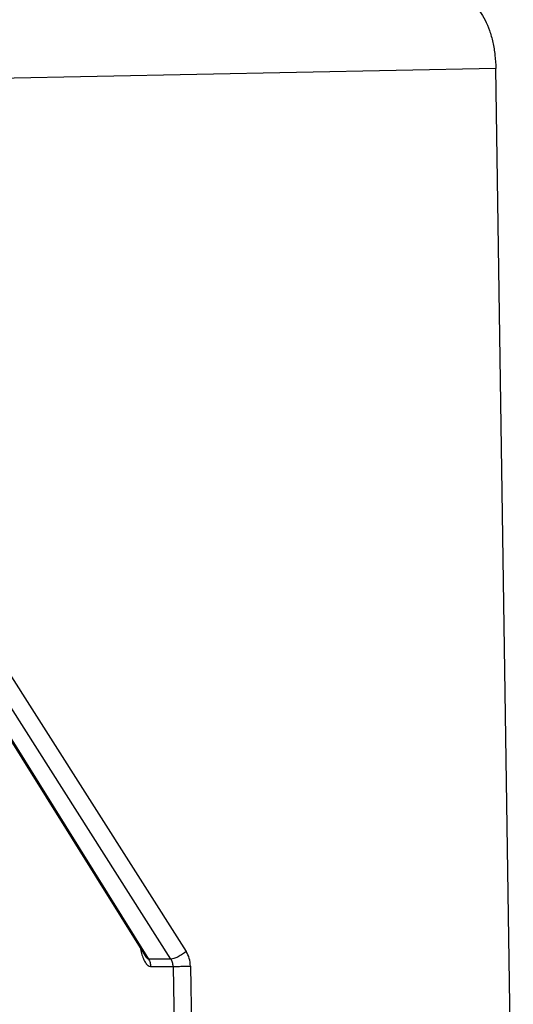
# Model space of a CAD drawing. Header units: millimetres. Extents: x 224 to 956, y 38 to 794.
# Tile 51 of 130: x 250 to 262, y 386 to 409. Entities that reach past the tile are written whole.
import ezdxf

# ---------------------------------------------------------------- set-up
doc = ezdxf.new("R2010")
doc.units = ezdxf.units.MM

msp = doc.modelspace()

# ---------------------------------------------------------------- linework, layer by layer
at = {"color": 179, "linetype": 'Continuous', "lineweight": 25}
for p, q in [((261.431, 408.299), (244.371, 407.959)), ((261.838, 381.352), (261.431, 408.299)), ((244.446, 403.029), (254.206, 387.69)), ((243.714, 402.87), (253.246, 387.591)), ((243.758, 402.853), (253.328, 387.513)), ((253.851, 387.513), (244.09, 402.853)), ((253.254, 387.579), (253.247, 387.592)), ((253.851, 387.513), (253.328, 387.513)), ((253.378, 387.342), (253.901, 387.342)), ((253.901, 387.342), (254.151, 370.798)), ((254.307, 387.347), (254.557, 370.803))]:
    msp.add_line(p, q, dxfattribs=at)
for points, knots in [([(260.607, 409.899), (260.659, 409.893), (260.764, 409.881), (260.917, 409.786), (261.058, 409.638), (261.183, 409.437), (261.287, 409.194), (261.365, 408.915), (261.417, 408.613), (261.426, 408.404), (261.431, 408.299)], [0, 0, 0, 0, 0.125, 0.250001, 0.375001, 0.5, 0.625002, 0.75, 0.875, 1, 1, 1, 1]), ([(253.328, 387.513), (253.342, 387.487), (253.37, 387.434), (253.375, 387.373), (253.378, 387.342)], [0, 0, 0, 0, 0.5, 1, 1, 1, 1]), ([(254.206, 387.69), (254.178, 387.668), (254.134, 387.634), (254.067, 387.593), (254.015, 387.565), (253.965, 387.542), (253.905, 387.52), (253.872, 387.516), (253.851, 387.513)], [0, 0, 0, 0, 0.23965, 0.368484, 0.499997, 0.631514, 0.760344, 1, 1, 1, 1]), ([(253.901, 387.342), (253.899, 387.373), (253.893, 387.434), (253.865, 387.487), (253.851, 387.513)], [0, 0, 0, 0, 0.499977, 1, 1, 1, 1]), ([(254.307, 387.347), (254.301, 387.409), (254.291, 387.532), (254.234, 387.637), (254.206, 387.69)], [0, 0, 0, 0, 0.499994, 1, 1, 1, 1]), ([(253.901, 387.342), (253.923, 387.342), (253.957, 387.342), (254.024, 387.343), (254.08, 387.344), (254.141, 387.345), (254.219, 387.346), (254.272, 387.347), (254.307, 387.347)], [0, 0, 0, 0, 0.239693, 0.368514, 0.500003, 0.631485, 0.760301, 1, 1, 1, 1])]:
    msp.add_open_spline(points, degree=3, knots=knots, dxfattribs=at)
at = {"color": 8, "linetype": 'Continuous', "lineweight": 25}
for points, knots in [([(253.13, 387.777), (253.141, 387.732), (253.162, 387.64), (253.206, 387.519), (253.258, 387.421), (253.315, 387.356), (253.356, 387.347), (253.376, 387.342)], [0, 0, 0, 0, 0.212475, 0.440564, 0.644698, 0.828343, 1, 1, 1, 1]), ([(253.327, 387.513), (253.322, 387.514), (253.311, 387.516), (253.286, 387.536), (253.267, 387.561), (253.254, 387.579)], [0, 0, 0, 0, 0.216167, 0.44788, 1, 1, 1, 1])]:
    msp.add_open_spline(points, degree=3, knots=knots, dxfattribs=at)

doc.saveas('drawing.dxf')
